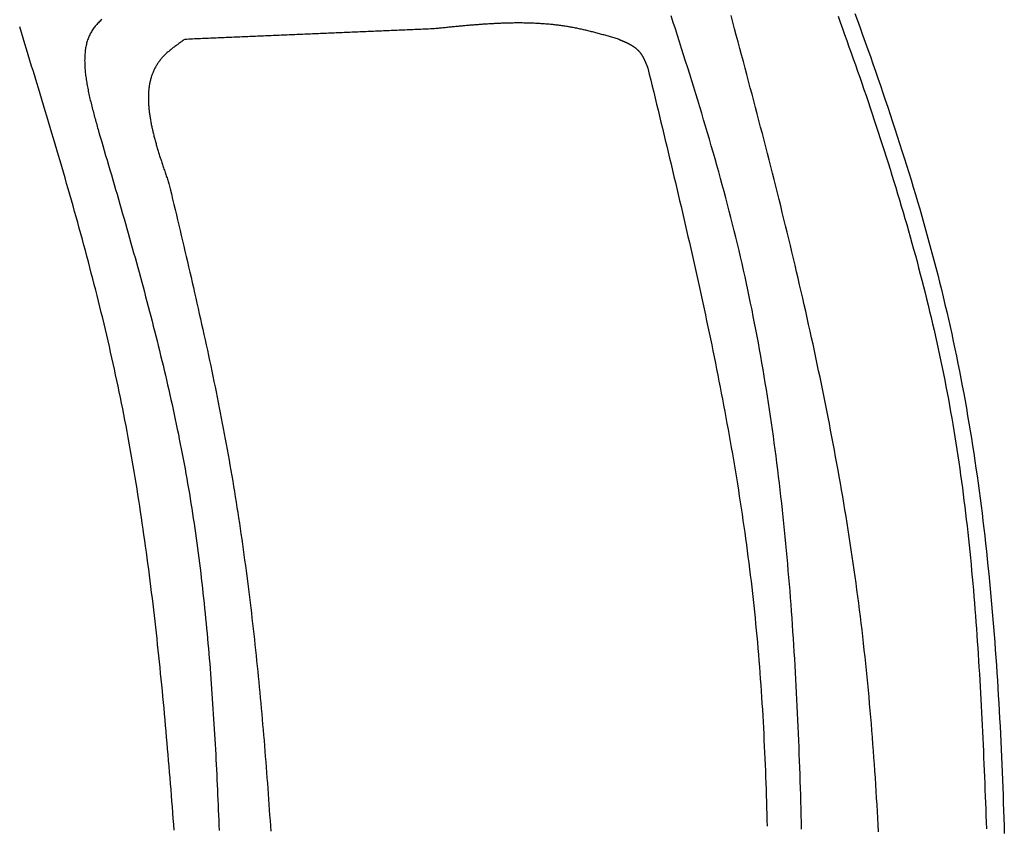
# Model space of a CAD drawing. Extents: x 715 to 7297, y 267 to 3702.
# Tile 48 of 62: x 5251 to 5805, y 2250 to 2703. Entities that reach past the tile are written whole.
import ezdxf

# ---------------------------------------------------------------- set-up
doc = ezdxf.new("R2010")
doc.units = 0
doc.layers.add('CAR', color=10, linetype='CONTINUOUS')

msp = doc.modelspace()

# ---------------------------------------------------------------- linework, layer by layer
at = {"layer": 'CAR'}
for points in [[(5296.91, 2703.5, 0), (5296.41, 2703.06, 0), (5295.93, 2702.61, 0), (5295.45, 2702.15, 0), (5294.99, 2701.69, 0), (5294.54, 2701.21, 0), (5294.11, 2700.73, 0), (5293.68, 2700.25, 0), (5293.27, 2699.75, 0), (5292.87, 2699.25, 0), (5292.49, 2698.74, 0), (5292.12, 2698.22, 0), (5291.76, 2697.69, 0), (5291.42, 2697.16, 0), (5291.09, 2696.62, 0), (5290.78, 2696.07, 0), (5290.47, 2695.51, 0), (5290.19, 2694.94, 0), (5289.92, 2694.36, 0), (5289.66, 2693.78, 0), (5289.42, 2693.19, 0), (5289.19, 2692.59, 0), (5288.98, 2691.98, 0), (5288.78, 2691.36, 0), (5288.59, 2690.73, 0), (5288.42, 2690.1, 0), (5288.26, 2689.46, 0), (5288.11, 2688.81, 0), (5287.98, 2688.15, 0), (5287.86, 2687.49, 0), (5287.75, 2686.82, 0), (5287.65, 2686.14, 0), (5287.57, 2685.46, 0), (5287.5, 2684.77, 0), (5287.44, 2684.07, 0), (5287.39, 2683.36, 0), (5287.35, 2682.65, 0), (5287.32, 2681.93, 0), (5287.3, 2681.21, 0), (5287.29, 2680.48, 0), (5287.3, 2679.74, 0), (5287.31, 2679, 0), (5287.34, 2678.25, 0), (5287.37, 2677.5, 0), (5287.41, 2676.74, 0), (5287.46, 2675.98, 0), (5287.52, 2675.21, 0), (5287.59, 2674.44, 0), (5287.67, 2673.66, 0), (5287.75, 2672.87, 0), (5287.85, 2672.08, 0), (5287.95, 2671.29, 0), (5288.06, 2670.49, 0), (5288.18, 2669.69, 0), (5288.3, 2668.88, 0), (5288.43, 2668.07, 0), (5288.57, 2667.26, 0), (5288.72, 2666.44, 0), (5288.87, 2665.62, 0), (5289.03, 2664.79, 0), (5289.19, 2663.96, 0), (5289.36, 2663.13, 0), (5289.53, 2662.3, 0), (5289.71, 2661.46, 0), (5289.9, 2660.62, 0), (5290.09, 2659.77, 0), (5290.28, 2658.92, 0), (5290.48, 2658.07, 0), (5290.69, 2657.22, 0), (5290.89, 2656.37, 0), (5291.11, 2655.51, 0), (5291.32, 2654.65, 0), (5291.54, 2653.79, 0), (5291.76, 2652.93, 0), (5291.99, 2652.06, 0), (5292.21, 2651.19, 0), (5292.44, 2650.33, 0), (5292.68, 2649.46, 0), (5292.91, 2648.59, 0), (5293.15, 2647.72, 0), (5293.39, 2646.84, 0), (5293.63, 2645.97, 0), (5293.87, 2645.1, 0), (5294.11, 2644.22, 0), (5294.35, 2643.35, 0), (5294.59, 2642.47, 0), (5294.84, 2641.59, 0), (5295.08, 2640.72, 0)], [(5690.61, 2248.07, 0), (5690.51, 2251.91, 0), (5690.41, 2255.76, 0), (5690.3, 2259.6, 0), (5690.19, 2263.44, 0), (5690.08, 2267.28, 0), (5689.96, 2271.12, 0), (5689.84, 2274.96, 0), (5689.71, 2278.79, 0), (5689.58, 2282.63, 0), (5689.44, 2286.47, 0), (5689.3, 2290.3, 0), (5689.15, 2294.14, 0), (5689, 2297.97, 0), (5688.84, 2301.8, 0), (5688.67, 2305.63, 0), (5688.51, 2309.46, 0), (5688.33, 2313.29, 0), (5688.15, 2317.12, 0), (5687.96, 2320.95, 0), (5687.77, 2324.77, 0), (5687.57, 2328.6, 0), (5687.36, 2332.42, 0), (5687.15, 2336.24, 0), (5686.93, 2340.06, 0), (5686.71, 2343.88, 0), (5686.48, 2347.7, 0), (5686.24, 2351.52, 0), (5685.99, 2355.33, 0), (5685.74, 2359.15, 0), (5685.48, 2362.96, 0), (5685.21, 2366.77, 0), (5684.93, 2370.58, 0), (5684.65, 2374.39, 0), (5684.36, 2378.2, 0), (5684.06, 2382, 0), (5683.75, 2385.81, 0), (5683.43, 2389.61, 0), (5683.11, 2393.41, 0), (5682.78, 2397.21, 0), (5682.44, 2401.01, 0), (5682.09, 2404.8, 0), (5681.73, 2408.6, 0), (5681.36, 2412.39, 0), (5680.99, 2416.18, 0), (5680.6, 2419.97, 0), (5680.2, 2423.76, 0), (5679.8, 2427.55, 0), (5679.39, 2431.33, 0), (5678.96, 2435.11, 0), (5678.53, 2438.89, 0), (5678.09, 2442.67, 0), (5677.63, 2446.45, 0), (5677.17, 2450.22, 0), (5676.7, 2454, 0), (5676.21, 2457.77, 0), (5675.72, 2461.54, 0), (5675.21, 2465.3, 0), (5674.7, 2469.07, 0), (5674.17, 2472.83, 0), (5673.63, 2476.59, 0), (5673.08, 2480.35, 0), (5672.52, 2484.11, 0), (5671.95, 2487.86, 0), (5671.37, 2491.62, 0), (5670.77, 2495.37, 0), (5670.17, 2499.12, 0), (5669.55, 2502.86, 0), (5668.92, 2506.6, 0), (5668.28, 2510.35, 0), (5667.62, 2514.09, 0), (5666.96, 2517.82, 0), (5666.28, 2521.56, 0), (5665.59, 2525.29, 0), (5664.88, 2529.02, 0), (5664.16, 2532.75, 0), (5663.43, 2536.47, 0), (5662.69, 2540.19, 0), (5661.93, 2543.91, 0), (5661.16, 2547.63, 0), (5660.38, 2551.35, 0), (5659.58, 2555.06, 0), (5658.77, 2558.77, 0), (5657.95, 2562.48, 0), (5657.11, 2566.18, 0), (5656.26, 2569.88, 0), (5655.39, 2573.58, 0), (5654.51, 2577.28, 0), (5653.61, 2580.97, 0), (5652.7, 2584.66, 0), (5651.78, 2588.35, 0), (5650.85, 2592.04, 0), (5649.9, 2595.72, 0), (5648.94, 2599.41, 0), (5647.96, 2603.09, 0), (5646.98, 2606.76, 0), (5645.98, 2610.44, 0), (5644.98, 2614.11, 0), (5643.96, 2617.78, 0), (5642.93, 2621.45, 0), (5641.89, 2625.12, 0), (5640.85, 2628.79, 0), (5639.79, 2632.45, 0), (5638.72, 2636.11, 0), (5637.65, 2639.77, 0), (5636.56, 2643.43, 0), (5635.47, 2647.09, 0), (5634.38, 2650.74, 0), (5633.27, 2654.4, 0), (5632.16, 2658.05, 0), (5631.04, 2661.7, 0), (5629.91, 2665.36, 0), (5628.78, 2669.01, 0), (5627.64, 2672.65, 0), (5626.5, 2676.3, 0), (5625.36, 2679.95, 0), (5624.21, 2683.6, 0), (5623.05, 2687.24, 0), (5621.89, 2690.89, 0), (5620.73, 2694.53, 0), (5619.56, 2698.17, 0), (5618.39, 2701.82, 0), (5617.22, 2705.46, 0)], [(5733.87, 2246.61, 0), (5733.67, 2250.41, 0), (5733.46, 2254.21, 0), (5733.24, 2258, 0), (5733.02, 2261.8, 0), (5732.79, 2265.59, 0), (5732.56, 2269.38, 0), (5732.32, 2273.18, 0), (5732.07, 2276.97, 0), (5731.82, 2280.76, 0), (5731.56, 2284.55, 0), (5731.29, 2288.34, 0), (5731.01, 2292.12, 0), (5730.73, 2295.91, 0), (5730.44, 2299.69, 0), (5730.14, 2303.48, 0), (5729.83, 2307.26, 0), (5729.51, 2311.04, 0), (5729.19, 2314.82, 0), (5728.86, 2318.6, 0), (5728.51, 2322.38, 0), (5728.16, 2326.16, 0), (5727.8, 2329.93, 0), (5727.43, 2333.71, 0), (5727.05, 2337.48, 0), (5726.67, 2341.25, 0), (5726.27, 2345.02, 0), (5725.86, 2348.79, 0), (5725.44, 2352.56, 0), (5725.01, 2356.33, 0), (5724.57, 2360.09, 0), (5724.12, 2363.85, 0), (5723.66, 2367.62, 0), (5723.19, 2371.38, 0), (5722.7, 2375.14, 0), (5722.21, 2378.89, 0), (5721.71, 2382.65, 0), (5721.2, 2386.4, 0), (5720.68, 2390.16, 0), (5720.15, 2393.91, 0), (5719.61, 2397.66, 0), (5719.05, 2401.41, 0), (5718.49, 2405.16, 0), (5717.93, 2408.9, 0), (5717.35, 2412.65, 0), (5716.76, 2416.39, 0), (5716.16, 2420.14, 0), (5715.56, 2423.88, 0), (5714.94, 2427.62, 0), (5714.32, 2431.36, 0), (5713.69, 2435.1, 0), (5713.05, 2438.83, 0), (5712.4, 2442.57, 0), (5711.74, 2446.31, 0), (5711.08, 2450.04, 0), (5710.4, 2453.77, 0), (5709.72, 2457.5, 0), (5709.03, 2461.23, 0), (5708.33, 2464.96, 0), (5707.63, 2468.69, 0), (5706.92, 2472.42, 0), (5706.19, 2476.14, 0), (5705.47, 2479.87, 0), (5704.73, 2483.59, 0), (5703.99, 2487.31, 0), (5703.24, 2491.04, 0), (5702.48, 2494.76, 0), (5701.72, 2498.48, 0), (5700.95, 2502.2, 0), (5700.17, 2505.91, 0), (5699.39, 2509.63, 0), (5698.6, 2513.35, 0), (5697.8, 2517.06, 0), (5697, 2520.78, 0), (5696.19, 2524.49, 0), (5695.37, 2528.2, 0), (5694.55, 2531.92, 0), (5693.72, 2535.63, 0), (5692.89, 2539.34, 0), (5692.05, 2543.05, 0), (5691.2, 2546.76, 0), (5690.35, 2550.46, 0), (5689.49, 2554.17, 0), (5688.63, 2557.88, 0), (5687.77, 2561.58, 0), (5686.89, 2565.29, 0), (5686.02, 2568.99, 0), (5685.13, 2572.7, 0), (5684.25, 2576.4, 0), (5683.35, 2580.1, 0), (5682.46, 2583.8, 0), (5681.56, 2587.5, 0), (5680.65, 2591.2, 0), (5679.74, 2594.9, 0), (5678.83, 2598.6, 0), (5677.91, 2602.3, 0), (5676.99, 2606, 0), (5676.06, 2609.7, 0), (5675.13, 2613.39, 0), (5674.19, 2617.09, 0), (5673.26, 2620.79, 0), (5672.31, 2624.48, 0), (5671.37, 2628.18, 0), (5670.42, 2631.87, 0), (5669.47, 2635.56, 0), (5668.51, 2639.26, 0), (5667.55, 2642.95, 0), (5666.59, 2646.64, 0), (5665.63, 2650.34, 0), (5664.66, 2654.03, 0), (5663.69, 2657.72, 0), (5662.72, 2661.41, 0), (5661.74, 2665.1, 0), (5660.77, 2668.79, 0), (5659.79, 2672.48, 0), (5658.81, 2676.17, 0), (5657.82, 2679.86, 0), (5656.84, 2683.55, 0), (5655.85, 2687.24, 0), (5654.86, 2690.93, 0), (5653.87, 2694.62, 0), (5652.87, 2698.3, 0), (5651.88, 2701.99, 0), (5650.88, 2705.68, 0)], [(5711.08, 2705.32, 0), (5712.32, 2701.9, 0), (5713.56, 2698.47, 0), (5714.79, 2695.04, 0), (5716.02, 2691.62, 0), (5717.24, 2688.19, 0), (5718.46, 2684.76, 0), (5719.67, 2681.32, 0), (5720.87, 2677.89, 0), (5722.07, 2674.46, 0), (5723.27, 2671.02, 0), (5724.46, 2667.59, 0), (5725.64, 2664.15, 0), (5726.81, 2660.71, 0), (5727.98, 2657.27, 0), (5729.14, 2653.83, 0), (5730.3, 2650.39, 0), (5731.44, 2646.94, 0), (5732.58, 2643.5, 0), (5733.72, 2640.05, 0), (5734.84, 2636.6, 0), (5735.96, 2633.15, 0), (5737.07, 2629.7, 0), (5738.17, 2626.25, 0), (5739.26, 2622.79, 0), (5740.35, 2619.33, 0), (5741.42, 2615.88, 0), (5742.49, 2612.42, 0), (5743.55, 2608.95, 0), (5744.6, 2605.49, 0), (5745.64, 2602.02, 0), (5746.67, 2598.56, 0), (5747.69, 2595.09, 0), (5748.71, 2591.62, 0), (5749.71, 2588.14, 0), (5750.7, 2584.67, 0), (5751.68, 2581.19, 0), (5752.65, 2577.71, 0), (5753.61, 2574.23, 0), (5754.57, 2570.74, 0), (5755.51, 2567.26, 0), (5756.43, 2563.77, 0), (5757.35, 2560.28, 0), (5758.26, 2556.79, 0), (5759.15, 2553.29, 0), (5760.04, 2549.79, 0), (5760.91, 2546.29, 0), (5761.77, 2542.79, 0), (5762.62, 2539.29, 0), (5763.46, 2535.78, 0), (5764.28, 2532.27, 0), (5765.09, 2528.76, 0), (5765.89, 2525.25, 0), (5766.67, 2521.73, 0), (5767.45, 2518.21, 0), (5768.21, 2514.69, 0), (5768.95, 2511.16, 0), (5769.69, 2507.63, 0), (5770.41, 2504.1, 0), (5771.11, 2500.57, 0), (5771.8, 2497.03, 0), (5772.48, 2493.49, 0), (5773.14, 2489.95, 0), (5773.79, 2486.41, 0), (5774.43, 2482.86, 0), (5775.05, 2479.31, 0), (5775.65, 2475.76, 0), (5776.25, 2472.2, 0), (5776.83, 2468.64, 0), (5777.39, 2465.08, 0), (5777.94, 2461.52, 0), (5778.48, 2457.95, 0), (5779.01, 2454.38, 0), (5779.53, 2450.81, 0), (5780.03, 2447.24, 0), (5780.52, 2443.66, 0), (5781, 2440.08, 0), (5781.46, 2436.5, 0), (5781.92, 2432.92, 0), (5782.36, 2429.33, 0), (5782.79, 2425.74, 0), (5783.21, 2422.16, 0), (5783.63, 2418.56, 0), (5784.03, 2414.97, 0), (5784.42, 2411.37, 0), (5784.8, 2407.78, 0), (5785.17, 2404.18, 0), (5785.53, 2400.58, 0), (5785.88, 2396.97, 0), (5786.22, 2393.37, 0), (5786.55, 2389.76, 0), (5786.88, 2386.15, 0), (5787.19, 2382.54, 0), (5787.5, 2378.93, 0), (5787.8, 2375.32, 0), (5788.09, 2371.71, 0), (5788.37, 2368.09, 0), (5788.64, 2364.47, 0), (5788.91, 2360.85, 0), (5789.17, 2357.23, 0), (5789.42, 2353.61, 0), (5789.67, 2349.99, 0), (5789.91, 2346.37, 0), (5790.14, 2342.74, 0), (5790.37, 2339.12, 0), (5790.59, 2335.49, 0), (5790.8, 2331.87, 0), (5791.01, 2328.24, 0), (5791.21, 2324.61, 0), (5791.41, 2320.98, 0), (5791.6, 2317.35, 0), (5791.79, 2313.72, 0), (5791.97, 2310.08, 0), (5792.15, 2306.45, 0), (5792.33, 2302.82, 0), (5792.5, 2299.18, 0), (5792.67, 2295.55, 0), (5792.83, 2291.91, 0), (5792.99, 2288.28, 0), (5793.15, 2284.64, 0), (5793.3, 2281.01, 0), (5793.45, 2277.37, 0), (5793.6, 2273.74, 0), (5793.74, 2270.1, 0), (5793.89, 2266.46, 0), (5794.03, 2262.83, 0), (5794.17, 2259.19, 0), (5794.3, 2255.55, 0), (5794.44, 2251.92, 0), (5794.58, 2248.28, 0)], [(5720.54, 2706.94, 0), (5722.01, 2702.89, 0), (5723.47, 2698.83, 0), (5724.93, 2694.78, 0), (5726.37, 2690.72, 0), (5727.81, 2686.67, 0), (5729.25, 2682.61, 0), (5730.67, 2678.55, 0), (5732.09, 2674.48, 0), (5733.5, 2670.42, 0), (5734.9, 2666.36, 0), (5736.29, 2662.29, 0), (5737.67, 2658.22, 0), (5739.04, 2654.15, 0), (5740.4, 2650.07, 0), (5741.74, 2646, 0), (5743.08, 2641.92, 0), (5744.41, 2637.84, 0), (5745.73, 2633.76, 0), (5747.03, 2629.67, 0), (5748.33, 2625.58, 0), (5749.61, 2621.49, 0), (5750.87, 2617.4, 0), (5752.13, 2613.31, 0), (5753.37, 2609.21, 0), (5754.6, 2605.11, 0), (5755.82, 2601.01, 0), (5757.02, 2596.9, 0), (5758.21, 2592.79, 0), (5759.38, 2588.68, 0), (5760.54, 2584.57, 0), (5761.68, 2580.45, 0), (5762.81, 2576.33, 0), (5763.92, 2572.2, 0), (5765.01, 2568.08, 0), (5766.09, 2563.95, 0), (5767.16, 2559.81, 0), (5768.2, 2555.68, 0), (5769.23, 2551.53, 0), (5770.24, 2547.39, 0), (5771.24, 2543.24, 0), (5772.21, 2539.09, 0), (5773.17, 2534.94, 0), (5774.11, 2530.78, 0), (5775.03, 2526.61, 0), (5775.93, 2522.45, 0), (5776.82, 2518.28, 0), (5777.68, 2514.1, 0), (5778.53, 2509.93, 0), (5779.36, 2505.75, 0), (5780.18, 2501.56, 0), (5780.97, 2497.37, 0), (5781.75, 2493.18, 0), (5782.51, 2488.99, 0), (5783.26, 2484.79, 0), (5783.99, 2480.59, 0), (5784.7, 2476.38, 0), (5785.4, 2472.18, 0), (5786.08, 2467.96, 0), (5786.75, 2463.75, 0), (5787.4, 2459.53, 0), (5788.03, 2455.31, 0), (5788.65, 2451.09, 0), (5789.26, 2446.86, 0), (5789.85, 2442.63, 0), (5790.42, 2438.4, 0), (5790.98, 2434.16, 0), (5791.53, 2429.93, 0), (5792.07, 2425.69, 0), (5792.59, 2421.44, 0), (5793.09, 2417.19, 0), (5793.59, 2412.95, 0), (5794.07, 2408.69, 0), (5794.53, 2404.44, 0), (5794.99, 2400.18, 0), (5795.43, 2395.92, 0), (5795.86, 2391.66, 0), (5796.28, 2387.4, 0), (5796.69, 2383.13, 0), (5797.08, 2378.86, 0), (5797.47, 2374.59, 0), (5797.84, 2370.31, 0), (5798.2, 2366.04, 0), (5798.55, 2361.76, 0), (5798.89, 2357.48, 0), (5799.22, 2353.2, 0), (5799.54, 2348.91, 0), (5799.84, 2344.63, 0), (5800.14, 2340.34, 0), (5800.43, 2336.05, 0), (5800.71, 2331.75, 0), (5800.98, 2327.46, 0), (5801.24, 2323.16, 0), (5801.49, 2318.87, 0), (5801.74, 2314.57, 0), (5801.97, 2310.26, 0), (5802.2, 2305.96, 0), (5802.42, 2301.66, 0), (5802.63, 2297.35, 0), (5802.83, 2293.04, 0), (5803.03, 2288.73, 0), (5803.22, 2284.42, 0), (5803.4, 2280.11, 0), (5803.57, 2275.79, 0), (5803.74, 2271.48, 0), (5803.9, 2267.16, 0), (5804.05, 2262.84, 0), (5804.2, 2258.52, 0), (5804.34, 2254.2, 0), (5804.48, 2249.88, 0), (5804.61, 2245.56, 0)], [(5337.64, 2247.39, 0), (5337.39, 2250.67, 0), (5337.14, 2253.95, 0), (5336.89, 2257.22, 0), (5336.64, 2260.5, 0), (5336.39, 2263.77, 0), (5336.13, 2267.05, 0), (5335.87, 2270.32, 0), (5335.61, 2273.59, 0), (5335.35, 2276.87, 0), (5335.08, 2280.14, 0), (5334.81, 2283.41, 0), (5334.54, 2286.68, 0), (5334.26, 2289.95, 0), (5333.98, 2293.22, 0), (5333.7, 2296.49, 0), (5333.42, 2299.76, 0), (5333.13, 2303.03, 0), (5332.84, 2306.3, 0), (5332.54, 2309.56, 0), (5332.25, 2312.83, 0), (5331.94, 2316.09, 0), (5331.64, 2319.36, 0), (5331.33, 2322.62, 0), (5331.01, 2325.89, 0), (5330.7, 2329.15, 0), (5330.37, 2332.41, 0), (5330.05, 2335.67, 0), (5329.72, 2338.93, 0), (5329.38, 2342.19, 0), (5329.04, 2345.45, 0), (5328.7, 2348.71, 0), (5328.35, 2351.96, 0), (5327.99, 2355.22, 0), (5327.64, 2358.47, 0), (5327.27, 2361.73, 0), (5326.9, 2364.98, 0), (5326.53, 2368.23, 0), (5326.15, 2371.48, 0), (5325.76, 2374.73, 0), (5325.37, 2377.98, 0), (5324.97, 2381.23, 0), (5324.57, 2384.47, 0), (5324.16, 2387.72, 0), (5323.75, 2390.96, 0), (5323.33, 2394.2, 0), (5322.9, 2397.44, 0), (5322.47, 2400.68, 0), (5322.03, 2403.92, 0), (5321.58, 2407.16, 0), (5321.13, 2410.4, 0), (5320.67, 2413.63, 0), (5320.21, 2416.87, 0), (5319.73, 2420.1, 0), (5319.25, 2423.33, 0), (5318.77, 2426.56, 0), (5318.27, 2429.79, 0), (5317.77, 2433.02, 0), (5317.26, 2436.24, 0), (5316.75, 2439.47, 0), (5316.23, 2442.69, 0), (5315.69, 2445.91, 0), (5315.16, 2449.13, 0), (5314.61, 2452.35, 0), (5314.06, 2455.57, 0), (5313.49, 2458.78, 0), (5312.92, 2462, 0), (5312.34, 2465.21, 0), (5311.76, 2468.42, 0), (5311.16, 2471.63, 0), (5310.56, 2474.83, 0), (5309.95, 2478.04, 0), (5309.33, 2481.24, 0), (5308.7, 2484.45, 0), (5308.06, 2487.65, 0), (5307.41, 2490.85, 0), (5306.75, 2494.04, 0), (5306.09, 2497.24, 0), (5305.41, 2500.43, 0), (5304.73, 2503.62, 0), (5304.03, 2506.81, 0), (5303.33, 2510, 0), (5302.62, 2513.19, 0), (5301.9, 2516.37, 0), (5301.18, 2519.56, 0), (5300.44, 2522.74, 0), (5299.7, 2525.92, 0), (5298.95, 2529.1, 0), (5298.19, 2532.28, 0), (5297.43, 2535.45, 0), (5296.65, 2538.63, 0), (5295.87, 2541.8, 0), (5295.08, 2544.97, 0), (5294.29, 2548.14, 0), (5293.49, 2551.31, 0), (5292.68, 2554.48, 0), (5291.87, 2557.65, 0), (5291.04, 2560.81, 0), (5290.22, 2563.98, 0), (5289.38, 2567.14, 0), (5288.54, 2570.3, 0), (5287.7, 2573.46, 0), (5286.85, 2576.62, 0), (5285.99, 2579.78, 0), (5285.13, 2582.94, 0), (5284.26, 2586.09, 0), (5283.39, 2589.25, 0), (5282.51, 2592.4, 0), (5281.63, 2595.56, 0), (5280.75, 2598.71, 0), (5279.85, 2601.86, 0), (5278.96, 2605.01, 0), (5278.06, 2608.16, 0), (5277.16, 2611.31, 0), (5276.25, 2614.46, 0), (5275.34, 2617.61, 0), (5274.42, 2620.76, 0), (5273.5, 2623.9, 0), (5272.58, 2627.05, 0), (5271.65, 2630.19, 0), (5270.72, 2633.34, 0), (5269.79, 2636.48, 0), (5268.86, 2639.63, 0), (5267.92, 2642.77, 0), (5266.98, 2645.91, 0), (5266.04, 2649.05, 0), (5265.09, 2652.19, 0), (5264.15, 2655.34, 0), (5263.2, 2658.48, 0), (5262.25, 2661.62, 0), (5261.29, 2664.76, 0), (5260.34, 2667.9, 0), (5259.38, 2671.04, 0), (5258.43, 2674.18, 0), (5257.47, 2677.31, 0), (5256.51, 2680.45, 0), (5255.55, 2683.59, 0), (5254.59, 2686.73, 0), (5253.63, 2689.87, 0), (5252.67, 2693.01, 0), (5251.71, 2696.15, 0), (5250.75, 2699.28, 0)], [(5484.12, 2698.27, 0), (5483.01, 2698.23, 0), (5481.9, 2698.18, 0), (5480.8, 2698.13, 0), (5479.69, 2698.08, 0), (5478.59, 2698.04, 0), (5477.48, 2697.99, 0), (5476.37, 2697.94, 0), (5475.27, 2697.9, 0), (5474.16, 2697.85, 0), (5473.05, 2697.8, 0), (5471.95, 2697.75, 0), (5470.84, 2697.71, 0), (5469.74, 2697.66, 0), (5468.63, 2697.61, 0), (5467.52, 2697.57, 0), (5466.42, 2697.52, 0), (5465.31, 2697.47, 0), (5464.2, 2697.42, 0), (5463.1, 2697.38, 0), (5461.99, 2697.33, 0), (5460.89, 2697.28, 0), (5459.78, 2697.23, 0), (5458.67, 2697.19, 0), (5457.57, 2697.14, 0), (5456.46, 2697.09, 0), (5455.35, 2697.05, 0), (5454.25, 2697, 0), (5453.14, 2696.95, 0), (5452.04, 2696.9, 0), (5450.93, 2696.86, 0), (5449.82, 2696.81, 0), (5448.72, 2696.76, 0), (5447.61, 2696.72, 0), (5446.5, 2696.67, 0), (5445.4, 2696.62, 0), (5444.29, 2696.57, 0), (5443.19, 2696.53, 0), (5442.08, 2696.48, 0), (5440.97, 2696.43, 0), (5439.87, 2696.38, 0), (5438.76, 2696.34, 0), (5437.65, 2696.29, 0), (5436.55, 2696.24, 0), (5435.44, 2696.2, 0), (5434.34, 2696.15, 0), (5433.23, 2696.1, 0), (5432.12, 2696.05, 0), (5431.02, 2696.01, 0), (5429.91, 2695.96, 0), (5428.8, 2695.91, 0), (5427.7, 2695.87, 0), (5426.59, 2695.82, 0), (5425.49, 2695.77, 0), (5424.38, 2695.72, 0), (5423.27, 2695.68, 0), (5422.17, 2695.63, 0), (5421.06, 2695.58, 0), (5419.95, 2695.53, 0), (5418.85, 2695.49, 0), (5417.74, 2695.44, 0), (5416.64, 2695.39, 0), (5415.53, 2695.35, 0), (5414.42, 2695.3, 0), (5413.32, 2695.25, 0), (5412.21, 2695.2, 0), (5411.1, 2695.16, 0), (5410, 2695.11, 0), (5408.89, 2695.06, 0), (5407.79, 2695.02, 0), (5406.68, 2694.97, 0), (5405.57, 2694.92, 0), (5404.47, 2694.87, 0), (5403.36, 2694.83, 0), (5402.25, 2694.78, 0), (5401.15, 2694.73, 0), (5400.04, 2694.68, 0), (5398.94, 2694.64, 0), (5397.83, 2694.59, 0), (5396.72, 2694.54, 0), (5395.62, 2694.5, 0), (5394.51, 2694.45, 0), (5393.4, 2694.4, 0), (5392.3, 2694.35, 0), (5391.19, 2694.31, 0), (5390.09, 2694.26, 0), (5388.98, 2694.21, 0), (5387.87, 2694.17, 0), (5386.77, 2694.12, 0), (5385.66, 2694.07, 0), (5384.55, 2694.02, 0), (5383.45, 2693.98, 0), (5382.34, 2693.93, 0), (5381.23, 2693.88, 0), (5380.13, 2693.83, 0), (5379.02, 2693.79, 0), (5377.92, 2693.74, 0), (5376.81, 2693.69, 0), (5375.7, 2693.65, 0), (5374.6, 2693.6, 0), (5373.49, 2693.55, 0), (5372.38, 2693.5, 0), (5371.28, 2693.46, 0), (5370.17, 2693.41, 0), (5369.07, 2693.36, 0), (5367.96, 2693.32, 0), (5366.85, 2693.27, 0), (5365.75, 2693.22, 0), (5364.64, 2693.17, 0), (5363.53, 2693.13, 0), (5362.43, 2693.08, 0), (5361.32, 2693.03, 0), (5360.22, 2692.98, 0), (5359.11, 2692.94, 0), (5358, 2692.89, 0), (5356.9, 2692.84, 0), (5355.79, 2692.8, 0), (5354.68, 2692.75, 0), (5353.58, 2692.7, 0), (5352.47, 2692.65, 0), (5351.37, 2692.61, 0), (5350.26, 2692.56, 0), (5349.15, 2692.51, 0), (5348.05, 2692.47, 0), (5346.94, 2692.42, 0), (5345.83, 2692.37, 0), (5344.73, 2692.32, 0), (5343.62, 2692.28, 0)], [(5587.6, 2692.4, 0), (5586.97, 2692.59, 0), (5586.33, 2692.77, 0), (5585.7, 2692.95, 0), (5585.07, 2693.13, 0), (5584.43, 2693.32, 0), (5583.8, 2693.5, 0), (5583.17, 2693.68, 0), (5582.53, 2693.86, 0), (5581.9, 2694.04, 0), (5581.27, 2694.22, 0), (5580.63, 2694.4, 0), (5580, 2694.58, 0), (5579.36, 2694.76, 0), (5578.73, 2694.93, 0), (5578.1, 2695.11, 0), (5577.46, 2695.28, 0), (5576.83, 2695.45, 0), (5576.19, 2695.62, 0), (5575.56, 2695.79, 0), (5574.92, 2695.96, 0), (5574.29, 2696.13, 0), (5573.65, 2696.29, 0), (5573.02, 2696.46, 0), (5572.38, 2696.62, 0), (5571.75, 2696.78, 0), (5571.11, 2696.94, 0), (5570.47, 2697.09, 0), (5569.84, 2697.25, 0), (5569.2, 2697.4, 0), (5568.56, 2697.55, 0), (5567.92, 2697.69, 0), (5567.29, 2697.84, 0), (5566.65, 2697.98, 0), (5566.01, 2698.12, 0), (5565.37, 2698.26, 0), (5564.73, 2698.39, 0), (5564.09, 2698.52, 0), (5563.45, 2698.65, 0), (5562.81, 2698.77, 0), (5562.17, 2698.9, 0), (5561.53, 2699.01, 0), (5560.89, 2699.13, 0), (5560.25, 2699.24, 0), (5559.61, 2699.35, 0), (5558.96, 2699.46, 0), (5558.32, 2699.56, 0), (5557.68, 2699.66, 0), (5557.03, 2699.76, 0), (5556.39, 2699.86, 0), (5555.75, 2699.95, 0), (5555.1, 2700.04, 0), (5554.46, 2700.12, 0), (5553.81, 2700.21, 0), (5553.17, 2700.29, 0), (5552.52, 2700.36, 0), (5551.87, 2700.44, 0), (5551.23, 2700.51, 0), (5550.58, 2700.58, 0), (5549.93, 2700.65, 0), (5549.29, 2700.71, 0), (5548.64, 2700.77, 0), (5547.99, 2700.83, 0), (5547.34, 2700.89, 0), (5546.69, 2700.94, 0), (5546.04, 2700.99, 0), (5545.39, 2701.04, 0), (5544.74, 2701.08, 0), (5544.09, 2701.13, 0), (5543.44, 2701.17, 0), (5542.79, 2701.21, 0), (5542.14, 2701.24, 0), (5541.49, 2701.28, 0), (5540.84, 2701.31, 0), (5540.19, 2701.34, 0), (5539.54, 2701.37, 0), (5538.88, 2701.39, 0), (5538.23, 2701.41, 0), (5537.58, 2701.43, 0), (5536.92, 2701.45, 0), (5536.27, 2701.47, 0), (5535.62, 2701.48, 0), (5534.96, 2701.49, 0), (5534.31, 2701.5, 0), (5533.66, 2701.51, 0), (5533, 2701.52, 0), (5532.35, 2701.52, 0), (5531.69, 2701.52, 0), (5531.04, 2701.52, 0), (5530.38, 2701.52, 0), (5529.72, 2701.52, 0), (5529.07, 2701.51, 0), (5528.41, 2701.5, 0), (5527.76, 2701.49, 0), (5527.1, 2701.48, 0), (5526.44, 2701.47, 0), (5525.79, 2701.46, 0), (5525.13, 2701.44, 0), (5524.47, 2701.42, 0), (5523.81, 2701.4, 0), (5523.16, 2701.38, 0), (5522.5, 2701.36, 0), (5521.84, 2701.34, 0), (5521.18, 2701.31, 0), (5520.52, 2701.28, 0), (5519.86, 2701.25, 0), (5519.2, 2701.22, 0), (5518.55, 2701.19, 0), (5517.89, 2701.16, 0), (5517.23, 2701.13, 0), (5516.57, 2701.09, 0), (5515.91, 2701.05, 0), (5515.25, 2701.02, 0), (5514.59, 2700.98, 0), (5513.93, 2700.94, 0), (5513.27, 2700.89, 0), (5512.61, 2700.85, 0), (5511.95, 2700.81, 0), (5511.29, 2700.76, 0), (5510.62, 2700.72, 0), (5509.96, 2700.67, 0), (5509.3, 2700.62, 0), (5508.64, 2700.57, 0), (5507.98, 2700.52, 0), (5507.32, 2700.47, 0), (5506.66, 2700.42, 0), (5505.99, 2700.36, 0), (5505.33, 2700.31, 0), (5504.67, 2700.25, 0), (5504.01, 2700.2, 0), (5503.35, 2700.14, 0), (5502.68, 2700.08, 0), (5502.02, 2700.03, 0), (5501.36, 2699.97, 0), (5500.7, 2699.91, 0), (5500.03, 2699.85, 0), (5499.37, 2699.79, 0), (5498.71, 2699.73, 0), (5498.05, 2699.66, 0), (5497.38, 2699.6, 0), (5496.72, 2699.54, 0), (5496.06, 2699.47, 0), (5495.39, 2699.41, 0), (5494.73, 2699.35, 0), (5494.07, 2699.28, 0), (5493.41, 2699.22, 0), (5492.74, 2699.15, 0), (5492.08, 2699.08, 0), (5491.42, 2699.02, 0), (5490.75, 2698.95, 0), (5490.09, 2698.88, 0), (5489.43, 2698.82, 0), (5488.76, 2698.75, 0), (5488.1, 2698.68, 0), (5487.43, 2698.61, 0), (5486.77, 2698.55, 0), (5486.11, 2698.48, 0), (5485.44, 2698.41, 0), (5484.78, 2698.34, 0), (5484.12, 2698.27, 0)], [(5343.62, 2692.28, 0), (5343.15, 2691.95, 0), (5342.68, 2691.62, 0), (5342.21, 2691.29, 0), (5341.75, 2690.97, 0), (5341.28, 2690.64, 0), (5340.81, 2690.31, 0), (5340.35, 2689.98, 0), (5339.89, 2689.65, 0), (5339.43, 2689.31, 0), (5338.97, 2688.98, 0), (5338.52, 2688.65, 0), (5338.07, 2688.31, 0), (5337.62, 2687.97, 0), (5337.17, 2687.64, 0), (5336.73, 2687.29, 0), (5336.3, 2686.95, 0), (5335.87, 2686.61, 0), (5335.44, 2686.26, 0), (5335.02, 2685.91, 0), (5334.6, 2685.56, 0), (5334.19, 2685.21, 0), (5333.79, 2684.85, 0), (5333.39, 2684.49, 0), (5333, 2684.13, 0), (5332.61, 2683.76, 0), (5332.24, 2683.4, 0), (5331.87, 2683.02, 0), (5331.51, 2682.65, 0), (5331.15, 2682.27, 0), (5330.8, 2681.89, 0), (5330.47, 2681.5, 0), (5330.14, 2681.11, 0), (5329.82, 2680.72, 0), (5329.51, 2680.32, 0), (5329.2, 2679.92, 0), (5328.91, 2679.52, 0), (5328.62, 2679.11, 0), (5328.34, 2678.7, 0), (5328.07, 2678.28, 0), (5327.81, 2677.86, 0), (5327.55, 2677.44, 0), (5327.31, 2677.02, 0), (5327.07, 2676.59, 0), (5326.84, 2676.15, 0), (5326.61, 2675.72, 0), (5326.4, 2675.28, 0), (5326.19, 2674.83, 0), (5325.99, 2674.39, 0), (5325.79, 2673.94, 0), (5325.61, 2673.49, 0), (5325.43, 2673.03, 0), (5325.26, 2672.57, 0), (5325.09, 2672.11, 0), (5324.94, 2671.64, 0), (5324.79, 2671.17, 0), (5324.64, 2670.7, 0), (5324.51, 2670.23, 0), (5324.38, 2669.75, 0), (5324.26, 2669.27, 0), (5324.14, 2668.79, 0), (5324.03, 2668.3, 0), (5323.93, 2667.81, 0), (5323.83, 2667.32, 0), (5323.74, 2666.82, 0), (5323.66, 2666.32, 0), (5323.58, 2665.82, 0), (5323.51, 2665.32, 0), (5323.45, 2664.81, 0), (5323.39, 2664.3, 0), (5323.34, 2663.79, 0), (5323.29, 2663.28, 0), (5323.25, 2662.76, 0), (5323.21, 2662.24, 0), (5323.18, 2661.72, 0), (5323.16, 2661.2, 0), (5323.14, 2660.67, 0), (5323.13, 2660.14, 0), (5323.13, 2659.61, 0), (5323.12, 2659.07, 0), (5323.13, 2658.54, 0), (5323.14, 2658, 0), (5323.15, 2657.46, 0), (5323.17, 2656.91, 0), (5323.2, 2656.37, 0), (5323.23, 2655.82, 0), (5323.26, 2655.27, 0), (5323.3, 2654.71, 0), (5323.35, 2654.16, 0), (5323.4, 2653.6, 0), (5323.45, 2653.04, 0), (5323.51, 2652.48, 0), (5323.57, 2651.92, 0), (5323.64, 2651.36, 0), (5323.71, 2650.79, 0), (5323.79, 2650.22, 0), (5323.87, 2649.65, 0), (5323.96, 2649.08, 0), (5324.05, 2648.5, 0), (5324.14, 2647.93, 0), (5324.24, 2647.35, 0), (5324.34, 2646.77, 0), (5324.44, 2646.19, 0), (5324.55, 2645.61, 0), (5324.67, 2645.02, 0), (5324.78, 2644.43, 0), (5324.9, 2643.85, 0), (5325.03, 2643.26, 0), (5325.15, 2642.67, 0), (5325.28, 2642.07, 0), (5325.42, 2641.48, 0), (5325.56, 2640.88, 0), (5325.7, 2640.29, 0), (5325.84, 2639.69, 0), (5325.99, 2639.09, 0), (5326.14, 2638.49, 0), (5326.29, 2637.89, 0), (5326.45, 2637.28, 0), (5326.6, 2636.68, 0), (5326.77, 2636.07, 0), (5326.93, 2635.47, 0), (5327.1, 2634.86, 0), (5327.26, 2634.25, 0), (5327.44, 2633.64, 0), (5327.61, 2633.03, 0), (5327.79, 2632.41, 0), (5327.97, 2631.8, 0), (5328.15, 2631.18, 0), (5328.33, 2630.57, 0), (5328.51, 2629.95, 0), (5328.7, 2629.34, 0), (5328.89, 2628.72, 0), (5329.08, 2628.1, 0), (5329.27, 2627.48, 0), (5329.47, 2626.86, 0), (5329.66, 2626.24, 0), (5329.86, 2625.61, 0), (5330.06, 2624.99, 0), (5330.26, 2624.37, 0), (5330.46, 2623.74, 0), (5330.67, 2623.12, 0), (5330.87, 2622.49, 0), (5331.08, 2621.87, 0), (5331.29, 2621.24, 0), (5331.49, 2620.62, 0), (5331.7, 2619.99, 0), (5331.91, 2619.36, 0), (5332.12, 2618.73, 0), (5332.34, 2618.1, 0), (5332.55, 2617.48, 0), (5332.76, 2616.85, 0), (5332.98, 2616.22, 0), (5333.19, 2615.59, 0), (5333.4, 2614.96, 0), (5333.62, 2614.33, 0), (5333.84, 2613.7, 0), (5334.05, 2613.07, 0), (5334.27, 2612.44, 0), (5334.48, 2611.81, 0), (5334.7, 2611.18, 0)], [(5587.6, 2692.4, 0), (5587.75, 2692.34, 0), (5587.89, 2692.28, 0), (5588.04, 2692.22, 0), (5588.19, 2692.16, 0), (5588.34, 2692.1, 0), (5588.48, 2692.04, 0), (5588.63, 2691.98, 0), (5588.78, 2691.92, 0), (5588.92, 2691.86, 0), (5589.07, 2691.8, 0), (5589.22, 2691.73, 0), (5589.36, 2691.67, 0), (5589.51, 2691.61, 0), (5589.66, 2691.55, 0), (5589.8, 2691.49, 0), (5589.95, 2691.43, 0), (5590.09, 2691.36, 0), (5590.24, 2691.3, 0), (5590.39, 2691.24, 0), (5590.53, 2691.18, 0), (5590.67, 2691.11, 0), (5590.82, 2691.05, 0), (5590.96, 2690.99, 0), (5591.11, 2690.92, 0), (5591.25, 2690.86, 0), (5591.39, 2690.79, 0), (5591.54, 2690.73, 0), (5591.68, 2690.66, 0), (5591.82, 2690.6, 0), (5591.96, 2690.53, 0), (5592.1, 2690.47, 0), (5592.25, 2690.4, 0), (5592.39, 2690.33, 0), (5592.53, 2690.26, 0), (5592.67, 2690.2, 0), (5592.81, 2690.13, 0), (5592.94, 2690.06, 0), (5593.08, 2689.99, 0), (5593.22, 2689.92, 0), (5593.36, 2689.85, 0), (5593.49, 2689.78, 0), (5593.63, 2689.71, 0), (5593.77, 2689.64, 0), (5593.9, 2689.56, 0), (5594.04, 2689.49, 0), (5594.17, 2689.42, 0), (5594.3, 2689.34, 0), (5594.44, 2689.27, 0), (5594.57, 2689.19, 0), (5594.7, 2689.12, 0), (5594.83, 2689.04, 0), (5594.96, 2688.96, 0), (5595.09, 2688.88, 0), (5595.22, 2688.81, 0), (5595.35, 2688.73, 0), (5595.47, 2688.65, 0), (5595.6, 2688.57, 0), (5595.73, 2688.48, 0), (5595.85, 2688.4, 0), (5595.97, 2688.32, 0), (5596.1, 2688.24, 0), (5596.22, 2688.15, 0), (5596.34, 2688.07, 0), (5596.46, 2687.98, 0), (5596.58, 2687.89, 0), (5596.7, 2687.81, 0), (5596.82, 2687.72, 0), (5596.94, 2687.63, 0), (5597.06, 2687.54, 0), (5597.17, 2687.45, 0), (5597.29, 2687.36, 0), (5597.4, 2687.26, 0), (5597.51, 2687.17, 0), (5597.63, 2687.07, 0), (5597.74, 2686.98, 0), (5597.85, 2686.88, 0), (5597.96, 2686.78, 0), (5598.06, 2686.69, 0), (5598.17, 2686.59, 0), (5598.28, 2686.49, 0), (5598.38, 2686.38, 0), (5598.49, 2686.28, 0), (5598.59, 2686.18, 0), (5598.69, 2686.07, 0), (5598.79, 2685.97, 0), (5598.89, 2685.86, 0), (5598.99, 2685.75, 0), (5599.09, 2685.65, 0), (5599.18, 2685.54, 0), (5599.28, 2685.42, 0), (5599.37, 2685.31, 0), (5599.46, 2685.2, 0), (5599.56, 2685.09, 0), (5599.65, 2684.97, 0), (5599.74, 2684.85, 0), (5599.83, 2684.74, 0), (5599.91, 2684.62, 0), (5600, 2684.5, 0), (5600.09, 2684.38, 0), (5600.17, 2684.26, 0), (5600.26, 2684.14, 0), (5600.34, 2684.02, 0), (5600.42, 2683.89, 0), (5600.5, 2683.77, 0), (5600.58, 2683.64, 0), (5600.66, 2683.52, 0), (5600.74, 2683.39, 0), (5600.82, 2683.27, 0), (5600.9, 2683.14, 0), (5600.98, 2683.01, 0), (5601.05, 2682.88, 0), (5601.13, 2682.75, 0), (5601.2, 2682.62, 0), (5601.27, 2682.49, 0), (5601.35, 2682.35, 0), (5601.42, 2682.22, 0), (5601.49, 2682.09, 0), (5601.56, 2681.95, 0), (5601.63, 2681.82, 0), (5601.7, 2681.68, 0), (5601.77, 2681.55, 0), (5601.84, 2681.41, 0), (5601.91, 2681.27, 0), (5601.98, 2681.14, 0), (5602.04, 2681, 0), (5602.11, 2680.86, 0), (5602.17, 2680.72, 0), (5602.24, 2680.58, 0), (5602.3, 2680.44, 0), (5602.37, 2680.3, 0), (5602.43, 2680.16, 0), (5602.5, 2680.02, 0), (5602.56, 2679.87, 0), (5602.62, 2679.73, 0), (5602.68, 2679.59, 0), (5602.75, 2679.45, 0), (5602.81, 2679.3, 0), (5602.87, 2679.16, 0), (5602.93, 2679.02, 0), (5602.99, 2678.87, 0), (5603.05, 2678.73, 0), (5603.11, 2678.58, 0), (5603.17, 2678.44, 0), (5603.23, 2678.29, 0), (5603.29, 2678.15, 0), (5603.35, 2678, 0), (5603.41, 2677.85, 0), (5603.46, 2677.71, 0), (5603.52, 2677.56, 0), (5603.58, 2677.42, 0), (5603.64, 2677.27, 0), (5603.7, 2677.12, 0), (5603.76, 2676.98, 0), (5603.81, 2676.83, 0), (5603.87, 2676.68, 0), (5603.93, 2676.53, 0), (5603.99, 2676.39, 0), (5604.04, 2676.24, 0), (5604.1, 2676.09, 0)], [(5604.1, 2676.09, 0), (5604.92, 2672.71, 0), (5605.74, 2669.33, 0), (5606.56, 2665.95, 0), (5607.38, 2662.57, 0), (5608.2, 2659.19, 0), (5609.02, 2655.81, 0), (5609.84, 2652.44, 0), (5610.66, 2649.06, 0), (5611.48, 2645.67, 0), (5612.29, 2642.29, 0), (5613.11, 2638.91, 0), (5613.92, 2635.53, 0), (5614.73, 2632.15, 0), (5615.54, 2628.77, 0), (5616.35, 2625.39, 0), (5617.16, 2622.01, 0), (5617.96, 2618.63, 0), (5618.77, 2615.25, 0), (5619.57, 2611.87, 0), (5620.37, 2608.48, 0), (5621.16, 2605.1, 0), (5621.96, 2601.72, 0), (5622.75, 2598.34, 0), (5623.54, 2594.95, 0), (5624.33, 2591.57, 0), (5625.11, 2588.19, 0), (5625.89, 2584.8, 0), (5626.67, 2581.42, 0), (5627.44, 2578.03, 0), (5628.21, 2574.65, 0), (5628.98, 2571.26, 0), (5629.74, 2567.87, 0), (5630.5, 2564.49, 0), (5631.26, 2561.1, 0), (5632.01, 2557.71, 0), (5632.76, 2554.33, 0), (5633.51, 2550.94, 0), (5634.25, 2547.55, 0), (5634.98, 2544.16, 0), (5635.71, 2540.77, 0), (5636.44, 2537.38, 0), (5637.16, 2533.99, 0), (5637.88, 2530.6, 0), (5638.59, 2527.21, 0), (5639.3, 2523.81, 0), (5640, 2520.42, 0), (5640.7, 2517.03, 0), (5641.39, 2513.63, 0), (5642.08, 2510.24, 0), (5642.76, 2506.84, 0), (5643.43, 2503.45, 0), (5644.1, 2500.05, 0), (5644.76, 2496.65, 0), (5645.42, 2493.25, 0), (5646.07, 2489.85, 0), (5646.71, 2486.46, 0), (5647.35, 2483.06, 0), (5647.98, 2479.65, 0), (5648.61, 2476.25, 0), (5649.22, 2472.85, 0), (5649.84, 2469.45, 0), (5650.44, 2466.04, 0), (5651.04, 2462.64, 0), (5651.63, 2459.23, 0), (5652.21, 2455.82, 0), (5652.78, 2452.42, 0), (5653.35, 2449.01, 0), (5653.91, 2445.6, 0), (5654.46, 2442.19, 0), (5655, 2438.78, 0), (5655.54, 2435.37, 0), (5656.07, 2431.95, 0), (5656.59, 2428.54, 0), (5657.1, 2425.13, 0), (5657.6, 2421.71, 0), (5658.09, 2418.29, 0), (5658.58, 2414.88, 0), (5659.06, 2411.46, 0), (5659.52, 2408.04, 0), (5659.98, 2404.62, 0), (5660.43, 2401.2, 0), (5660.87, 2397.77, 0), (5661.3, 2394.35, 0), (5661.72, 2390.92, 0), (5662.13, 2387.5, 0), (5662.53, 2384.07, 0), (5662.93, 2380.64, 0), (5663.31, 2377.21, 0), (5663.68, 2373.78, 0), (5664.04, 2370.35, 0), (5664.39, 2366.92, 0), (5664.73, 2363.49, 0), (5665.06, 2360.05, 0), (5665.38, 2356.62, 0), (5665.69, 2353.18, 0), (5665.99, 2349.74, 0), (5666.28, 2346.3, 0), (5666.57, 2342.86, 0), (5666.84, 2339.42, 0), (5667.1, 2335.98, 0), (5667.35, 2332.53, 0), (5667.6, 2329.09, 0), (5667.84, 2325.64, 0), (5668.06, 2322.19, 0), (5668.28, 2318.75, 0), (5668.5, 2315.3, 0), (5668.7, 2311.85, 0), (5668.89, 2308.4, 0), (5669.08, 2304.95, 0), (5669.26, 2301.5, 0), (5669.43, 2298.04, 0), (5669.6, 2294.59, 0), (5669.76, 2291.13, 0), (5669.91, 2287.68, 0), (5670.05, 2284.22, 0), (5670.19, 2280.77, 0), (5670.32, 2277.31, 0), (5670.44, 2273.85, 0), (5670.56, 2270.39, 0), (5670.67, 2266.93, 0), (5670.78, 2263.47, 0), (5670.88, 2260.01, 0), (5670.98, 2256.55, 0), (5671.06, 2253.09, 0), (5671.15, 2249.62, 0)], [(5295.08, 2640.72, 0), (5295.89, 2637.98, 0), (5296.69, 2635.24, 0), (5297.49, 2632.51, 0), (5298.3, 2629.77, 0), (5299.1, 2627.03, 0), (5299.9, 2624.3, 0), (5300.7, 2621.56, 0), (5301.5, 2618.82, 0), (5302.3, 2616.09, 0), (5303.1, 2613.35, 0), (5303.9, 2610.61, 0), (5304.7, 2607.87, 0), (5305.49, 2605.13, 0), (5306.28, 2602.4, 0), (5307.07, 2599.66, 0), (5307.86, 2596.92, 0), (5308.65, 2594.18, 0), (5309.43, 2591.44, 0), (5310.22, 2588.7, 0), (5311, 2585.96, 0), (5311.78, 2583.22, 0), (5312.55, 2580.48, 0), (5313.32, 2577.74, 0), (5314.09, 2574.99, 0), (5314.86, 2572.25, 0), (5315.62, 2569.51, 0), (5316.38, 2566.76, 0), (5317.14, 2564.02, 0), (5317.89, 2561.27, 0), (5318.64, 2558.53, 0), (5319.39, 2555.78, 0), (5320.13, 2553.04, 0), (5320.87, 2550.29, 0), (5321.61, 2547.54, 0), (5322.34, 2544.79, 0), (5323.06, 2542.04, 0), (5323.78, 2539.29, 0), (5324.5, 2536.54, 0), (5325.21, 2533.79, 0), (5325.92, 2531.04, 0), (5326.62, 2528.28, 0), (5327.32, 2525.53, 0), (5328.01, 2522.77, 0), (5328.69, 2520.02, 0), (5329.38, 2517.26, 0), (5330.05, 2514.5, 0), (5330.72, 2511.74, 0), (5331.38, 2508.98, 0), (5332.04, 2506.22, 0), (5332.69, 2503.46, 0), (5333.34, 2500.7, 0), (5333.98, 2497.93, 0), (5334.61, 2495.17, 0), (5335.24, 2492.4, 0), (5335.86, 2489.64, 0), (5336.47, 2486.87, 0), (5337.07, 2484.1, 0), (5337.67, 2481.33, 0), (5338.26, 2478.56, 0), (5338.85, 2475.78, 0), (5339.42, 2473.01, 0), (5339.99, 2470.23, 0), (5340.55, 2467.46, 0), (5341.11, 2464.68, 0), (5341.65, 2461.9, 0), (5342.19, 2459.12, 0), (5342.72, 2456.34, 0), (5343.24, 2453.55, 0), (5343.75, 2450.77, 0), (5344.25, 2447.98, 0), (5344.75, 2445.19, 0), (5345.23, 2442.41, 0), (5345.71, 2439.62, 0), (5346.18, 2436.82, 0), (5346.64, 2434.03, 0), (5347.09, 2431.23, 0), (5347.53, 2428.44, 0), (5347.97, 2425.64, 0), (5348.39, 2422.84, 0), (5348.81, 2420.04, 0), (5349.22, 2417.24, 0), (5349.62, 2414.44, 0), (5350.02, 2411.63, 0), (5350.4, 2408.83, 0), (5350.78, 2406.02, 0), (5351.15, 2403.21, 0), (5351.52, 2400.4, 0), (5351.87, 2397.59, 0), (5352.22, 2394.78, 0), (5352.56, 2391.97, 0), (5352.9, 2389.15, 0), (5353.23, 2386.34, 0), (5353.55, 2383.52, 0), (5353.86, 2380.7, 0), (5354.17, 2377.88, 0), (5354.47, 2375.07, 0), (5354.77, 2372.24, 0), (5355.06, 2369.42, 0), (5355.34, 2366.6, 0), (5355.62, 2363.78, 0), (5355.89, 2360.95, 0), (5356.15, 2358.13, 0), (5356.41, 2355.3, 0), (5356.66, 2352.47, 0), (5356.91, 2349.64, 0), (5357.15, 2346.81, 0), (5357.39, 2343.98, 0), (5357.62, 2341.15, 0), (5357.84, 2338.32, 0), (5358.07, 2335.49, 0), (5358.28, 2332.65, 0), (5358.49, 2329.82, 0), (5358.7, 2326.98, 0), (5358.9, 2324.15, 0), (5359.1, 2321.31, 0), (5359.29, 2318.47, 0), (5359.48, 2315.63, 0), (5359.66, 2312.79, 0), (5359.84, 2309.95, 0), (5360.02, 2307.11, 0), (5360.19, 2304.27, 0), (5360.36, 2301.43, 0), (5360.52, 2298.59, 0), (5360.68, 2295.75, 0), (5360.84, 2292.9, 0), (5360.99, 2290.06, 0), (5361.14, 2287.21, 0), (5361.29, 2284.37, 0), (5361.43, 2281.52, 0), (5361.57, 2278.68, 0), (5361.71, 2275.83, 0), (5361.84, 2272.98, 0), (5361.97, 2270.13, 0), (5362.1, 2267.29, 0), (5362.23, 2264.44, 0), (5362.35, 2261.59, 0), (5362.48, 2258.74, 0), (5362.6, 2255.89, 0), (5362.71, 2253.04, 0), (5362.83, 2250.19, 0), (5362.94, 2247.34, 0)], [(5334.7, 2611.18, 0), (5335.4, 2608.25, 0), (5336.09, 2605.33, 0), (5336.79, 2602.4, 0), (5337.48, 2599.48, 0), (5338.18, 2596.55, 0), (5338.87, 2593.62, 0), (5339.57, 2590.7, 0), (5340.26, 2587.77, 0), (5340.95, 2584.84, 0), (5341.64, 2581.92, 0), (5342.33, 2578.99, 0), (5343.02, 2576.06, 0), (5343.71, 2573.14, 0), (5344.4, 2570.21, 0), (5345.08, 2567.28, 0), (5345.76, 2564.35, 0), (5346.44, 2561.43, 0), (5347.12, 2558.5, 0), (5347.79, 2555.57, 0), (5348.47, 2552.64, 0), (5349.14, 2549.71, 0), (5349.8, 2546.78, 0), (5350.47, 2543.85, 0), (5351.13, 2540.92, 0), (5351.79, 2537.99, 0), (5352.45, 2535.05, 0), (5353.1, 2532.12, 0), (5353.75, 2529.19, 0), (5354.4, 2526.26, 0), (5355.04, 2523.32, 0), (5355.68, 2520.39, 0), (5356.31, 2517.45, 0), (5356.94, 2514.52, 0), (5357.57, 2511.58, 0), (5358.19, 2508.64, 0), (5358.81, 2505.71, 0), (5359.42, 2502.77, 0), (5360.03, 2499.83, 0), (5360.64, 2496.89, 0), (5361.24, 2493.95, 0), (5361.83, 2491.01, 0), (5362.42, 2488.06, 0), (5363.01, 2485.12, 0), (5363.59, 2482.18, 0), (5364.16, 2479.23, 0), (5364.73, 2476.29, 0), (5365.29, 2473.34, 0), (5365.85, 2470.39, 0), (5366.4, 2467.45, 0), (5366.94, 2464.5, 0), (5367.48, 2461.55, 0), (5368.01, 2458.59, 0), (5368.54, 2455.64, 0), (5369.05, 2452.69, 0), (5369.57, 2449.74, 0), (5370.07, 2446.78, 0), (5370.57, 2443.82, 0), (5371.06, 2440.87, 0), (5371.55, 2437.91, 0), (5372.03, 2434.95, 0), (5372.5, 2431.99, 0), (5372.96, 2429.03, 0), (5373.42, 2426.07, 0), (5373.88, 2423.1, 0), (5374.33, 2420.14, 0), (5374.77, 2417.17, 0), (5375.2, 2414.21, 0), (5375.63, 2411.24, 0), (5376.06, 2408.27, 0), (5376.47, 2405.31, 0), (5376.89, 2402.34, 0), (5377.29, 2399.37, 0), (5377.69, 2396.39, 0), (5378.09, 2393.42, 0), (5378.48, 2390.45, 0), (5378.86, 2387.48, 0), (5379.24, 2384.5, 0), (5379.61, 2381.53, 0), (5379.98, 2378.55, 0), (5380.34, 2375.57, 0), (5380.7, 2372.6, 0), (5381.06, 2369.62, 0), (5381.4, 2366.64, 0), (5381.75, 2363.66, 0), (5382.08, 2360.68, 0), (5382.42, 2357.69, 0), (5382.75, 2354.71, 0), (5383.07, 2351.73, 0), (5383.39, 2348.75, 0), (5383.7, 2345.76, 0), (5384.01, 2342.78, 0), (5384.32, 2339.79, 0), (5384.62, 2336.8, 0), (5384.92, 2333.82, 0), (5385.21, 2330.83, 0), (5385.5, 2327.84, 0), (5385.79, 2324.85, 0), (5386.07, 2321.86, 0), (5386.34, 2318.87, 0), (5386.62, 2315.88, 0), (5386.89, 2312.89, 0), (5387.15, 2309.9, 0), (5387.41, 2306.91, 0), (5387.67, 2303.91, 0), (5387.93, 2300.92, 0), (5388.18, 2297.92, 0), (5388.42, 2294.93, 0), (5388.67, 2291.93, 0), (5388.91, 2288.94, 0), (5389.15, 2285.94, 0), (5389.38, 2282.95, 0), (5389.61, 2279.95, 0), (5389.84, 2276.95, 0), (5390.07, 2273.95, 0), (5390.29, 2270.95, 0), (5390.51, 2267.95, 0), (5390.72, 2264.96, 0), (5390.94, 2261.96, 0), (5391.15, 2258.96, 0), (5391.36, 2255.95, 0), (5391.57, 2252.95, 0), (5391.77, 2249.95, 0), (5391.97, 2246.95, 0)]]:
    msp.add_polyline3d(points, dxfattribs=at)

doc.saveas('drawing.dxf')
